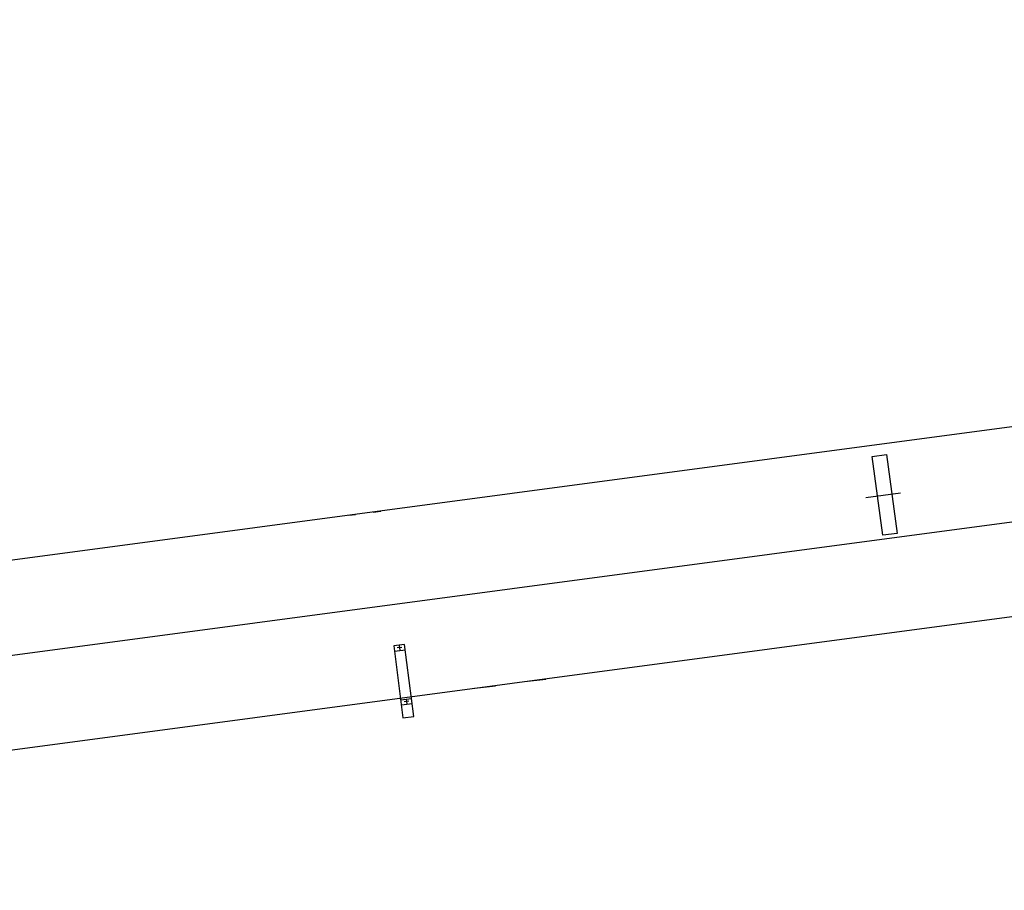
# Model space of a CAD drawing. Extents: x 26250 to 211390, y 12641 to 169243.
# Tile 27 of 132: x 46551 to 47912, y 26674 to 27878. Entities that reach past the tile are written whole.
import ezdxf

# ---------------------------------------------------------------- set-up
doc = ezdxf.new("R2010")
doc.units = 0
doc.header["$LTSCALE"] = 212.5
doc.linetypes.add('CENTER', pattern=[50.5, 30, -9, 2.5, -9])
doc.linetypes.add('HIDDEN', pattern=[12.6, 8.4, -4.2])
doc.layers.add('11', color=7, linetype='CONTINUOUS')

# ---------------------------------------------------------------- blocks, each defined once
blk = doc.blocks.new('*G6')
at = {"layer": '11', "color": 7, "linetype": 'CONTINUOUS'}
for p, q in [((52140.3, 27877.7), (46398.5, 27111.5)), ((46432.9, 26853.8), (52043.8, 27602.5)), ((47005.8, 27192.6), (47015, 27193.7)), ((47039.3, 27197), (47049.9, 27198.3)), ((47082.9, 27014.1), (47068.1, 27012.2)), ((47068.1, 27012.2), (47080.3, 26912.6)), ((47095.5, 26914.5), (47082.9, 27014.1)), ((47069, 27004.9), (47083.9, 27006.7)), ((47179.5, 26953.4), (47208.5, 26957)), ((47248.7, 26962.6), (47277.9, 26966.2)), ((47077.5, 26937.3), (47092.4, 26939.2)), ((47078.4, 26930.6), (47093.3, 26932.4)), ((47080.3, 26912.6), (47095.5, 26914.5))]:
    blk.add_line(p, q, dxfattribs=at)
at = {"layer": '11', "color": 7, "linetype": 'CENTER'}
for p, q in [((44103.5, 26674.2), (52041.8, 27733.4)), ((47720.7, 27217.3), (47768.6, 27223.7)), ((47079.2, 27010), (47072.7, 27009.2)), ((47075.5, 27012.8), (47076.3, 27006.3)), ((47088.6, 26935.5), (47082.1, 26934.7)), ((47084.9, 26938.3), (47085.8, 26931.8))]:
    blk.add_line(p, q, dxfattribs=at)
at = {"layer": '11', "color": 7, "linetype": 'HIDDEN'}
for p, q in [((47729.4, 27274), (47749.2, 27276.4)), ((47743.9, 27165.2), (47729.4, 27274)), ((47749.2, 27276.4), (47763.8, 27167.6)), ((47763.8, 27167.6), (47743.9, 27165.2))]:
    blk.add_line(p, q, dxfattribs=at)

msp = doc.modelspace()

# ---------------------------------------------------------------- block references
at = {"layer": '11', "color": 7, "linetype": 'CONTINUOUS'}
msp.add_blockref('*G6', (0, 0), dxfattribs=at)

doc.saveas('drawing.dxf')
